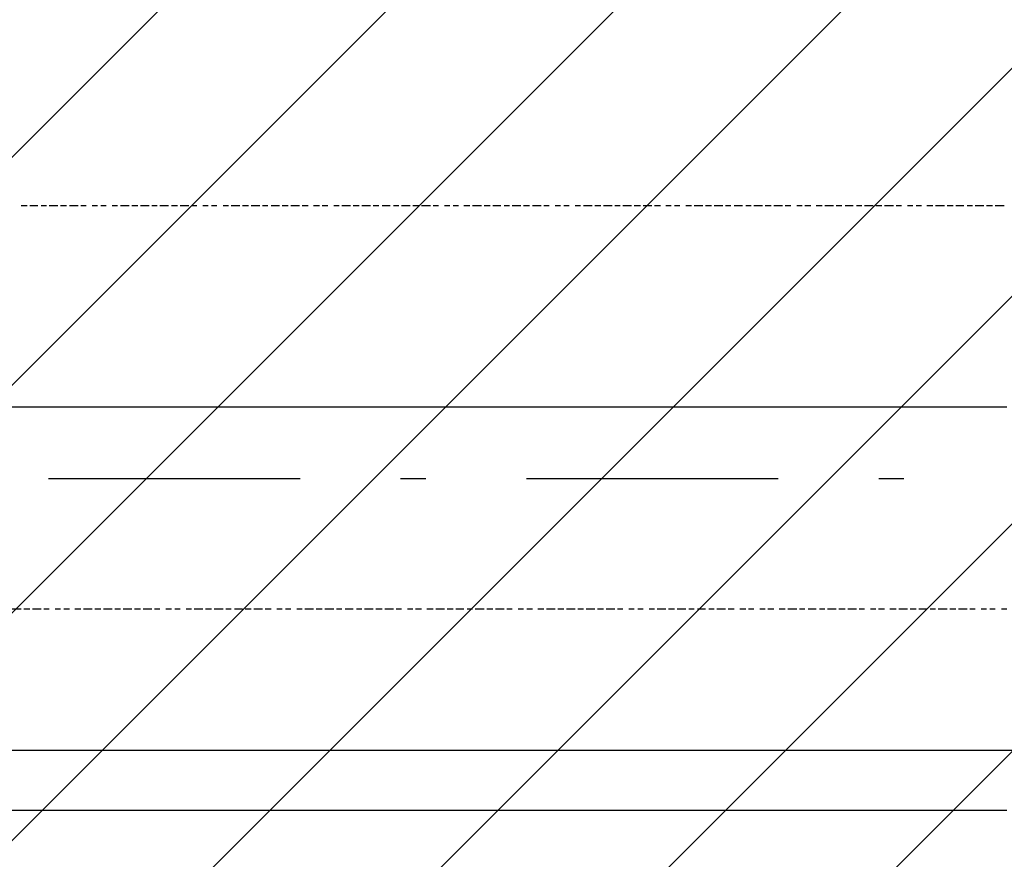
# Model space of a CAD drawing. Extents: x 997 to 109698, y 921 to 94021.
# Tile 62 of 256: x 23921 to 25388, y 7496 to 8747. Entities that reach past the tile are written whole.
import ezdxf

# ---------------------------------------------------------------- set-up
doc = ezdxf.new("R2010")
doc.units = 0
doc.header["$MEASUREMENT"] = 0
for name, color, linetype in [('12', 7, 'CONTINUOUS'), ('28', 7, 'CONTINUOUS'), ('39', 7, 'CONTINUOUS')]:
    doc.layers.add(name, color=color, linetype=linetype)

msp = doc.modelspace()

# ---------------------------------------------------------------- linework, layer by layer
at = {"layer": '12', "color": 5}
for p, q in [((23931.601607, 8469.953237), (23922.601607, 8469.953237)), ((23947.601607, 8469.953237), (23935.601607, 8469.953237)), ((23960.601607, 8469.953237), (23952.601607, 8469.953237)), ((23977.601607, 8469.953237), (23964.601607, 8469.953237)), ((23990.601607, 8469.953237), (23981.601607, 8469.953237)), ((24007.601607, 8469.953237), (23994.601607, 8469.953237)), ((24019.601607, 8469.953237), (24011.601607, 8469.953237)), ((24036.601607, 8469.953237), (24028.601607, 8469.953237)), ((24049.601607, 8469.953237), (24041.601607, 8469.953237)), ((24066.601607, 8469.953237), (24058.601607, 8469.953237)), ((24083.601607, 8469.953237), (24070.601607, 8469.953237)), ((24096.601607, 8469.953237), (24087.601607, 8469.953237)), ((24113.601607, 8469.953237), (24100.601607, 8469.953237)), ((24125.601607, 8469.953237), (24117.601607, 8469.953237)), ((24142.601607, 8469.953237), (24129.601607, 8469.953237)), ((24155.601607, 8469.953237), (24146.601607, 8469.953237)), ((24172.601607, 8469.953237), (24159.601607, 8469.953237)), ((24184.601607, 8469.953237), (24176.601607, 8469.953237)), ((24201.601607, 8469.953237), (24193.601607, 8469.953237)), ((24214.601607, 8469.953237), (24206.601607, 8469.953237)), ((24231.601607, 8469.953237), (24223.601607, 8469.953237)), ((24248.601607, 8469.953237), (24235.601607, 8469.953237)), ((24261.601607, 8469.953237), (24252.601607, 8469.953237)), ((24278.601607, 8469.953237), (24265.601607, 8469.953237)), ((24290.601607, 8469.953237), (24282.601607, 8469.953237)), ((24307.601607, 8469.953237), (24295.601607, 8469.953237)), ((24320.601607, 8469.953237), (24311.601607, 8469.953237)), ((24337.601607, 8469.953237), (24324.601607, 8469.953237)), ((24350.601607, 8469.953237), (24341.601607, 8469.953237)), ((24367.601607, 8469.953237), (24358.601607, 8469.953237)), ((24379.601607, 8469.953237), (24371.601607, 8469.953237)), ((24396.601607, 8469.953237), (24388.601607, 8469.953237)), ((24413.601607, 8469.953237), (24400.601607, 8469.953237)), ((24426.601607, 8469.953237), (24417.601607, 8469.953237)), ((24443.601607, 8469.953237), (24430.601607, 8469.953237)), ((24455.601607, 8469.953237), (24447.601607, 8469.953237)), ((24472.601607, 8469.953237), (24460.601607, 8469.953237)), ((24485.601607, 8469.953237), (24477.601607, 8469.953237)), ((24502.601607, 8469.953237), (24489.601607, 8469.953237)), ((24515.601607, 8469.953237), (24506.601607, 8469.953237)), ((24532.601607, 8469.953237), (24519.601607, 8469.953237)), ((24544.601607, 8469.953237), (24536.601607, 8469.953237)), ((24561.601607, 8469.953237), (24553.601607, 8469.953237)), ((24574.601607, 8469.953237), (24566.601607, 8469.953237)), ((24591.601607, 8469.953237), (24582.601607, 8469.953237)), ((24608.601607, 8469.953237), (24595.601607, 8469.953237)), ((24621.601607, 8469.953237), (24612.601607, 8469.953237)), ((24637.601607, 8469.953237), (24625.601607, 8469.953237)), ((24650.601607, 8469.953237), (24642.601607, 8469.953237)), ((24667.601607, 8469.953237), (24654.601607, 8469.953237)), ((24680.601607, 8469.953237), (24671.601607, 8469.953237)), ((24697.601607, 8469.953237), (24684.601607, 8469.953237)), ((24709.601607, 8469.953237), (24701.601607, 8469.953237)), ((24726.601607, 8469.953237), (24718.601607, 8469.953237)), ((24739.601607, 8469.953237), (24731.601607, 8469.953237)), ((24756.601607, 8469.953237), (24748.601607, 8469.953237)), ((24773.601607, 8469.953237), (24760.601607, 8469.953237)), ((24786.601607, 8469.953237), (24777.601607, 8469.953237)), ((24803.601607, 8469.953237), (24790.601607, 8469.953237)), ((24815.601607, 8469.953237), (24807.601607, 8469.953237)), ((24832.601607, 8469.953237), (24819.601607, 8469.953237)), ((24845.601607, 8469.953237), (24836.601607, 8469.953237)), ((24862.601607, 8469.953237), (24849.601607, 8469.953237)), ((24875.601607, 8469.953237), (24866.601607, 8469.953237)), ((24891.601607, 8469.953237), (24883.601607, 8469.953237)), ((24904.601607, 8469.953237), (24896.601607, 8469.953237)), ((24921.601607, 8469.953237), (24913.601607, 8469.953237)), ((24938.601607, 8469.953237), (24925.601607, 8469.953237)), ((24951.601607, 8469.953237), (24942.601607, 8469.953237)), ((24968.601607, 8469.953237), (24955.601607, 8469.953237)), ((24980.601607, 8469.953237), (24972.601607, 8469.953237)), ((24997.601607, 8469.953237), (24985.601607, 8469.953237)), ((25010.601607, 8469.953237), (25002.601607, 8469.953237)), ((25027.601607, 8469.953237), (25014.601607, 8469.953237)), ((25040.601607, 8469.953237), (25031.601607, 8469.953237)), ((25057.601607, 8469.953237), (25044.601607, 8469.953237)), ((25069.601607, 8469.953237), (25061.601607, 8469.953237)), ((25086.601607, 8469.953237), (25078.601607, 8469.953237)), ((25099.601607, 8469.953237), (25090.601607, 8469.953237)), ((25116.601607, 8469.953237), (25107.601607, 8469.953237)), ((25133.601607, 8469.953237), (25120.601607, 8469.953237)), ((25145.601607, 8469.953237), (25137.601607, 8469.953237)), ((25162.601607, 8469.953237), (25150.601607, 8469.953237)), ((25175.601607, 8469.953237), (25167.601607, 8469.953237)), ((25192.601607, 8469.953237), (25179.601607, 8469.953237)), ((25205.601607, 8469.953237), (25196.601607, 8469.953237)), ((25222.601607, 8469.953237), (25209.601607, 8469.953237)), ((25234.601607, 8469.953237), (25226.601607, 8469.953237)), ((25251.601607, 8469.953237), (25243.601607, 8469.953237)), ((25264.601607, 8469.953237), (25256.601607, 8469.953237)), ((25281.601607, 8469.953237), (25272.601607, 8469.953237)), ((25298.601607, 8469.953237), (25285.601607, 8469.953237)), ((25311.601607, 8469.953237), (25302.601607, 8469.953237)), ((25327.601607, 8469.953237), (25315.601607, 8469.953237)), ((25340.601607, 8469.953237), (25332.601607, 8469.953237)), ((25357.601607, 8469.953237), (25344.601607, 8469.953237)), ((25370.601607, 8469.953237), (25361.601607, 8469.953237)), ((25387.601607, 8469.953237), (25374.601607, 8469.953237)), ((23922.601607, 7868.953237), (23909.601607, 7868.953237)), ((23935.601607, 7868.953237), (23926.601607, 7868.953237)), ((23952.601607, 7868.953237), (23939.601607, 7868.953237)), ((23964.601607, 7868.953237), (23956.601607, 7868.953237)), ((23981.601607, 7868.953237), (23973.601607, 7868.953237)), ((23994.601607, 7868.953237), (23986.601607, 7868.953237)), ((24011.601607, 7868.953237), (24002.601607, 7868.953237)), ((24028.601607, 7868.953237), (24015.601607, 7868.953237)), ((24041.601607, 7868.953237), (24032.601607, 7868.953237)), ((24058.601607, 7868.953237), (24045.601607, 7868.953237)), ((24070.601607, 7868.953237), (24062.601607, 7868.953237)), ((24087.601607, 7868.953237), (24074.601607, 7868.953237)), ((24100.601607, 7868.953237), (24091.601607, 7868.953237)), ((24117.601607, 7868.953237), (24104.601607, 7868.953237)), ((24129.601607, 7868.953237), (24121.601607, 7868.953237)), ((24146.601607, 7868.953237), (24138.601607, 7868.953237)), ((24159.601607, 7868.953237), (24151.601607, 7868.953237)), ((24176.601607, 7868.953237), (24168.601607, 7868.953237)), ((24193.601607, 7868.953237), (24180.601607, 7868.953237)), ((24206.601607, 7868.953237), (24197.601607, 7868.953237)), ((24223.601607, 7868.953237), (24210.601607, 7868.953237)), ((24235.601607, 7868.953237), (24227.601607, 7868.953237)), ((24252.601607, 7868.953237), (24240.601607, 7868.953237)), ((24265.601607, 7868.953237), (24256.601607, 7868.953237)), ((24282.601607, 7868.953237), (24269.601607, 7868.953237)), ((24295.601607, 7868.953237), (24286.601607, 7868.953237)), ((24311.601607, 7868.953237), (24303.601607, 7868.953237)), ((24324.601607, 7868.953237), (24316.601607, 7868.953237)), ((24341.601607, 7868.953237), (24333.601607, 7868.953237)), ((24358.601607, 7868.953237), (24345.601607, 7868.953237)), ((24371.601607, 7868.953237), (24362.601607, 7868.953237)), ((24388.601607, 7868.953237), (24375.601607, 7868.953237)), ((24400.601607, 7868.953237), (24392.601607, 7868.953237)), ((24417.601607, 7868.953237), (24405.601607, 7868.953237)), ((24430.601607, 7868.953237), (24422.601607, 7868.953237)), ((24447.601607, 7868.953237), (24434.601607, 7868.953237)), ((24460.601607, 7868.953237), (24451.601607, 7868.953237)), ((24477.601607, 7868.953237), (24464.601607, 7868.953237)), ((24489.601607, 7868.953237), (24481.601607, 7868.953237)), ((24506.601607, 7868.953237), (24498.601607, 7868.953237)), ((24519.601607, 7868.953237), (24510.601607, 7868.953237)), ((24536.601607, 7868.953237), (24527.601607, 7868.953237)), ((24553.601607, 7868.953237), (24540.601607, 7868.953237)), ((24566.601607, 7868.953237), (24557.601607, 7868.953237)), ((24582.601607, 7868.953237), (24570.601607, 7868.953237)), ((24595.601607, 7868.953237), (24587.601607, 7868.953237)), ((24612.601607, 7868.953237), (24599.601607, 7868.953237)), ((24625.601607, 7868.953237), (24616.601607, 7868.953237)), ((24642.601607, 7868.953237), (24629.601607, 7868.953237)), ((24654.601607, 7868.953237), (24646.601607, 7868.953237)), ((24671.601607, 7868.953237), (24663.601607, 7868.953237)), ((24684.601607, 7868.953237), (24676.601607, 7868.953237)), ((24701.601607, 7868.953237), (24692.601607, 7868.953237)), ((24718.601607, 7868.953237), (24705.601607, 7868.953237)), ((24731.601607, 7868.953237), (24722.601607, 7868.953237)), ((24748.601607, 7868.953237), (24735.601607, 7868.953237)), ((24760.601607, 7868.953237), (24752.601607, 7868.953237)), ((24777.601607, 7868.953237), (24764.601607, 7868.953237)), ((24790.601607, 7868.953237), (24781.601607, 7868.953237)), ((24807.601607, 7868.953237), (24794.601607, 7868.953237)), ((24819.601607, 7868.953237), (24811.601607, 7868.953237)), ((24836.601607, 7868.953237), (24828.601607, 7868.953237)), ((24849.601607, 7868.953237), (24841.601607, 7868.953237)), ((24866.601607, 7868.953237), (24858.601607, 7868.953237)), ((24883.601607, 7868.953237), (24870.601607, 7868.953237)), ((24896.601607, 7868.953237), (24887.601607, 7868.953237)), ((24913.601607, 7868.953237), (24900.601607, 7868.953237)), ((24925.601607, 7868.953237), (24917.601607, 7868.953237)), ((24942.601607, 7868.953237), (24930.601607, 7868.953237)), ((24955.601607, 7868.953237), (24947.601607, 7868.953237)), ((24972.601607, 7868.953237), (24959.601607, 7868.953237)), ((24985.601607, 7868.953237), (24976.601607, 7868.953237)), ((25002.601607, 7868.953237), (24993.601607, 7868.953237)), ((25014.601607, 7868.953237), (25006.601607, 7868.953237)), ((25031.601607, 7868.953237), (25023.601607, 7868.953237)), ((25044.601607, 7868.953237), (25035.601607, 7868.953237)), ((25061.601607, 7868.953237), (25052.601607, 7868.953237)), ((25078.601607, 7868.953237), (25065.601607, 7868.953237)), ((25090.601607, 7868.953237), (25082.601607, 7868.953237)), ((25107.601607, 7868.953237), (25095.601607, 7868.953237)), ((25120.601607, 7868.953237), (25112.601607, 7868.953237)), ((25137.601607, 7868.953237), (25124.601607, 7868.953237)), ((25150.601607, 7868.953237), (25141.601607, 7868.953237)), ((25167.601607, 7868.953237), (25154.601607, 7868.953237)), ((25179.601607, 7868.953237), (25171.601607, 7868.953237)), ((25196.601607, 7868.953237), (25188.601607, 7868.953237)), ((25209.601607, 7868.953237), (25200.601607, 7868.953237)), ((25226.601607, 7868.953237), (25217.601607, 7868.953237)), ((25243.601607, 7868.953237), (25230.601607, 7868.953237)), ((25256.601607, 7868.953237), (25247.601607, 7868.953237)), ((25272.601607, 7868.953237), (25260.601607, 7868.953237)), ((25285.601607, 7868.953237), (25277.601607, 7868.953237)), ((25302.601607, 7868.953237), (25289.601607, 7868.953237)), ((25315.601607, 7868.953237), (25306.601607, 7868.953237)), ((25332.601607, 7868.953237), (25319.601607, 7868.953237)), ((25344.601607, 7868.953237), (25336.601607, 7868.953237)), ((25361.601607, 7868.953237), (25353.601607, 7868.953237)), ((25374.601607, 7868.953237), (25366.601607, 7868.953237)), ((25391.601607, 7868.953237), (25383.601607, 7868.953237))]:
    msp.add_line(p, q, dxfattribs=at)
at = {"layer": '12', "color": 1}
for p, q in [((23922.601607, 8169.953237), (23909.601607, 8169.953237)), ((23931.601607, 8169.953237), (23922.601607, 8169.953237)), ((23939.601607, 8169.953237), (23931.601607, 8169.953237)), ((23952.601607, 8169.953237), (23939.601607, 8169.953237)), ((23960.601607, 8169.953237), (23952.601607, 8169.953237)), ((23973.601607, 8169.953237), (23960.601607, 8169.953237)), ((23981.601607, 8169.953237), (23973.601607, 8169.953237)), ((23990.601607, 8169.953237), (23981.601607, 8169.953237)), ((24002.601607, 8169.953237), (23990.601607, 8169.953237)), ((24011.601607, 8169.953237), (24002.601607, 8169.953237)), ((24019.601607, 8169.953237), (24011.601607, 8169.953237)), ((24032.601607, 8169.953237), (24019.601607, 8169.953237)), ((24041.601607, 8169.953237), (24032.601607, 8169.953237)), ((24049.601607, 8169.953237), (24041.601607, 8169.953237)), ((24062.601607, 8169.953237), (24049.601607, 8169.953237)), ((24070.601607, 8169.953237), (24062.601607, 8169.953237)), ((24083.601607, 8169.953237), (24070.601607, 8169.953237)), ((24091.601607, 8169.953237), (24083.601607, 8169.953237)), ((24100.601607, 8169.953237), (24091.601607, 8169.953237)), ((24113.601607, 8169.953237), (24100.601607, 8169.953237)), ((24121.601607, 8169.953237), (24113.601607, 8169.953237)), ((24129.601607, 8169.953237), (24121.601607, 8169.953237)), ((24142.601607, 8169.953237), (24129.601607, 8169.953237)), ((24151.601607, 8169.953237), (24142.601607, 8169.953237)), ((24159.601607, 8169.953237), (24151.601607, 8169.953237)), ((24172.601607, 8169.953237), (24159.601607, 8169.953237)), ((24180.601607, 8169.953237), (24172.601607, 8169.953237)), ((24193.601607, 8169.953237), (24180.601607, 8169.953237)), ((24201.601607, 8169.953237), (24193.601607, 8169.953237)), ((24210.601607, 8169.953237), (24201.601607, 8169.953237)), ((24223.601607, 8169.953237), (24210.601607, 8169.953237)), ((24231.601607, 8169.953237), (24223.601607, 8169.953237)), ((24240.601607, 8169.953237), (24231.601607, 8169.953237)), ((24252.601607, 8169.953237), (24240.601607, 8169.953237)), ((24261.601607, 8169.953237), (24252.601607, 8169.953237)), ((24269.601607, 8169.953237), (24261.601607, 8169.953237)), ((24282.601607, 8169.953237), (24269.601607, 8169.953237)), ((24290.601607, 8169.953237), (24282.601607, 8169.953237)), ((24303.601607, 8169.953237), (24290.601607, 8169.953237)), ((24311.601607, 8169.953237), (24303.601607, 8169.953237)), ((24320.601607, 8169.953237), (24311.601607, 8169.953237)), ((24333.601607, 8169.953237), (24320.601607, 8169.953237)), ((24341.601607, 8169.953237), (24333.601607, 8169.953237)), ((24350.601607, 8169.953237), (24341.601607, 8169.953237)), ((24362.601607, 8169.953237), (24350.601607, 8169.953237)), ((24371.601607, 8169.953237), (24362.601607, 8169.953237)), ((24379.601607, 8169.953237), (24371.601607, 8169.953237)), ((24392.601607, 8169.953237), (24379.601607, 8169.953237)), ((24400.601607, 8169.953237), (24392.601607, 8169.953237)), ((24413.601607, 8169.953237), (24400.601607, 8169.953237)), ((24422.601607, 8169.953237), (24413.601607, 8169.953237)), ((24430.601607, 8169.953237), (24422.601607, 8169.953237)), ((24443.601607, 8169.953237), (24430.601607, 8169.953237)), ((24451.601607, 8169.953237), (24443.601607, 8169.953237)), ((24460.601607, 8169.953237), (24451.601607, 8169.953237)), ((24472.601607, 8169.953237), (24460.601607, 8169.953237)), ((24481.601607, 8169.953237), (24472.601607, 8169.953237)), ((24489.601607, 8169.953237), (24481.601607, 8169.953237)), ((24502.601607, 8169.953237), (24489.601607, 8169.953237)), ((24510.601607, 8169.953237), (24502.601607, 8169.953237)), ((24519.601607, 8169.953237), (24510.601607, 8169.953237)), ((24532.601607, 8169.953237), (24519.601607, 8169.953237)), ((24540.601607, 8169.953237), (24532.601607, 8169.953237)), ((24553.601607, 8169.953237), (24540.601607, 8169.953237)), ((24561.601607, 8169.953237), (24553.601607, 8169.953237)), ((24570.601607, 8169.953237), (24561.601607, 8169.953237)), ((24582.601607, 8169.953237), (24570.601607, 8169.953237)), ((24591.601607, 8169.953237), (24582.601607, 8169.953237)), ((24599.601607, 8169.953237), (24591.601607, 8169.953237)), ((24612.601607, 8169.953237), (24599.601607, 8169.953237)), ((24621.601607, 8169.953237), (24612.601607, 8169.953237)), ((24629.601607, 8169.953237), (24621.601607, 8169.953237)), ((24642.601607, 8169.953237), (24629.601607, 8169.953237)), ((24650.601607, 8169.953237), (24642.601607, 8169.953237)), ((24663.601607, 8169.953237), (24650.601607, 8169.953237)), ((24671.601607, 8169.953237), (24663.601607, 8169.953237)), ((24680.601607, 8169.953237), (24671.601607, 8169.953237)), ((24692.601607, 8169.953237), (24680.601607, 8169.953237)), ((24701.601607, 8169.953237), (24692.601607, 8169.953237)), ((24709.601607, 8169.953237), (24701.601607, 8169.953237)), ((24722.601607, 8169.953237), (24709.601607, 8169.953237)), ((24731.601607, 8169.953237), (24722.601607, 8169.953237)), ((24739.601607, 8169.953237), (24731.601607, 8169.953237)), ((24752.601607, 8169.953237), (24739.601607, 8169.953237)), ((24760.601607, 8169.953237), (24752.601607, 8169.953237)), ((24773.601607, 8169.953237), (24760.601607, 8169.953237)), ((24781.601607, 8169.953237), (24773.601607, 8169.953237)), ((24790.601607, 8169.953237), (24781.601607, 8169.953237)), ((24803.601607, 8169.953237), (24790.601607, 8169.953237)), ((24811.601607, 8169.953237), (24803.601607, 8169.953237)), ((24819.601607, 8169.953237), (24811.601607, 8169.953237)), ((24832.601607, 8169.953237), (24819.601607, 8169.953237)), ((24841.601607, 8169.953237), (24832.601607, 8169.953237)), ((24849.601607, 8169.953237), (24841.601607, 8169.953237)), ((24862.601607, 8169.953237), (24849.601607, 8169.953237)), ((24870.601607, 8169.953237), (24862.601607, 8169.953237)), ((24883.601607, 8169.953237), (24870.601607, 8169.953237)), ((24891.601607, 8169.953237), (24883.601607, 8169.953237)), ((24900.601607, 8169.953237), (24891.601607, 8169.953237)), ((24913.601607, 8169.953237), (24900.601607, 8169.953237)), ((24921.601607, 8169.953237), (24913.601607, 8169.953237)), ((24930.601607, 8169.953237), (24921.601607, 8169.953237)), ((24942.601607, 8169.953237), (24930.601607, 8169.953237)), ((24951.601607, 8169.953237), (24942.601607, 8169.953237)), ((24959.601607, 8169.953237), (24951.601607, 8169.953237)), ((24972.601607, 8169.953237), (24959.601607, 8169.953237)), ((24980.601607, 8169.953237), (24972.601607, 8169.953237)), ((24993.601607, 8169.953237), (24980.601607, 8169.953237)), ((25002.601607, 8169.953237), (24993.601607, 8169.953237)), ((25010.601607, 8169.953237), (25002.601607, 8169.953237)), ((25023.601607, 8169.953237), (25010.601607, 8169.953237)), ((25031.601607, 8169.953237), (25023.601607, 8169.953237)), ((25040.601607, 8169.953237), (25031.601607, 8169.953237)), ((25052.601607, 8169.953237), (25040.601607, 8169.953237)), ((25061.601607, 8169.953237), (25052.601607, 8169.953237)), ((25069.601607, 8169.953237), (25061.601607, 8169.953237)), ((25082.601607, 8169.953237), (25069.601607, 8169.953237)), ((25090.601607, 8169.953237), (25082.601607, 8169.953237)), ((25099.601607, 8169.953237), (25090.601607, 8169.953237)), ((25112.601607, 8169.953237), (25099.601607, 8169.953237)), ((25120.601607, 8169.953237), (25112.601607, 8169.953237)), ((25133.601607, 8169.953237), (25120.601607, 8169.953237)), ((25141.601607, 8169.953237), (25133.601607, 8169.953237)), ((25150.601607, 8169.953237), (25141.601607, 8169.953237)), ((25162.601607, 8169.953237), (25150.601607, 8169.953237)), ((25171.601607, 8169.953237), (25162.601607, 8169.953237)), ((25179.601607, 8169.953237), (25171.601607, 8169.953237)), ((25192.601607, 8169.953237), (25179.601607, 8169.953237)), ((25200.601607, 8169.953237), (25192.601607, 8169.953237)), ((25209.601607, 8169.953237), (25200.601607, 8169.953237)), ((25222.601607, 8169.953237), (25209.601607, 8169.953237)), ((25230.601607, 8169.953237), (25222.601607, 8169.953237)), ((25243.601607, 8169.953237), (25230.601607, 8169.953237)), ((25251.601607, 8169.953237), (25243.601607, 8169.953237)), ((25260.601607, 8169.953237), (25251.601607, 8169.953237)), ((25272.601607, 8169.953237), (25260.601607, 8169.953237)), ((25281.601607, 8169.953237), (25272.601607, 8169.953237)), ((25289.601607, 8169.953237), (25281.601607, 8169.953237)), ((25302.601607, 8169.953237), (25289.601607, 8169.953237)), ((25311.601607, 8169.953237), (25302.601607, 8169.953237)), ((25319.601607, 8169.953237), (25311.601607, 8169.953237)), ((25332.601607, 8169.953237), (25319.601607, 8169.953237)), ((25340.601607, 8169.953237), (25332.601607, 8169.953237)), ((25353.601607, 8169.953237), (25340.601607, 8169.953237)), ((25361.601607, 8169.953237), (25353.601607, 8169.953237)), ((25370.601607, 8169.953237), (25361.601607, 8169.953237)), ((25383.601607, 8169.953237), (25370.601607, 8169.953237)), ((25391.601607, 8169.953237), (25383.601607, 8169.953237)), ((23922.601607, 7568.953237), (23909.601607, 7568.953237)), ((23931.601607, 7568.953237), (23922.601607, 7568.953237)), ((23939.601607, 7568.953237), (23931.601607, 7568.953237)), ((23952.601607, 7568.953237), (23939.601607, 7568.953237)), ((23960.601607, 7568.953237), (23952.601607, 7568.953237)), ((23973.601607, 7568.953237), (23960.601607, 7568.953237)), ((23981.601607, 7568.953237), (23973.601607, 7568.953237)), ((23990.601607, 7568.953237), (23981.601607, 7568.953237)), ((24002.601607, 7568.953237), (23990.601607, 7568.953237)), ((24011.601607, 7568.953237), (24002.601607, 7568.953237)), ((24019.601607, 7568.953237), (24011.601607, 7568.953237)), ((24032.601607, 7568.953237), (24019.601607, 7568.953237)), ((24041.601607, 7568.953237), (24032.601607, 7568.953237)), ((24049.601607, 7568.953237), (24041.601607, 7568.953237)), ((24062.601607, 7568.953237), (24049.601607, 7568.953237)), ((24070.601607, 7568.953237), (24062.601607, 7568.953237)), ((24083.601607, 7568.953237), (24070.601607, 7568.953237)), ((24091.601607, 7568.953237), (24083.601607, 7568.953237)), ((24100.601607, 7568.953237), (24091.601607, 7568.953237)), ((24113.601607, 7568.953237), (24100.601607, 7568.953237)), ((24121.601607, 7568.953237), (24113.601607, 7568.953237)), ((24129.601607, 7568.953237), (24121.601607, 7568.953237)), ((24142.601607, 7568.953237), (24129.601607, 7568.953237)), ((24151.601607, 7568.953237), (24142.601607, 7568.953237)), ((24159.601607, 7568.953237), (24151.601607, 7568.953237)), ((24172.601607, 7568.953237), (24159.601607, 7568.953237)), ((24180.601607, 7568.953237), (24172.601607, 7568.953237)), ((24193.601607, 7568.953237), (24180.601607, 7568.953237)), ((24201.601607, 7568.953237), (24193.601607, 7568.953237)), ((24210.601607, 7568.953237), (24201.601607, 7568.953237)), ((24223.601607, 7568.953237), (24210.601607, 7568.953237)), ((24231.601607, 7568.953237), (24223.601607, 7568.953237)), ((24240.601607, 7568.953237), (24231.601607, 7568.953237)), ((24252.601607, 7568.953237), (24240.601607, 7568.953237)), ((24261.601607, 7568.953237), (24252.601607, 7568.953237)), ((24269.601607, 7568.953237), (24261.601607, 7568.953237)), ((24282.601607, 7568.953237), (24269.601607, 7568.953237)), ((24290.601607, 7568.953237), (24282.601607, 7568.953237)), ((24303.601607, 7568.953237), (24290.601607, 7568.953237)), ((24311.601607, 7568.953237), (24303.601607, 7568.953237)), ((24320.601607, 7568.953237), (24311.601607, 7568.953237)), ((24333.601607, 7568.953237), (24320.601607, 7568.953237)), ((24341.601607, 7568.953237), (24333.601607, 7568.953237)), ((24350.601607, 7568.953237), (24341.601607, 7568.953237)), ((24362.601607, 7568.953237), (24350.601607, 7568.953237)), ((24371.601607, 7568.953237), (24362.601607, 7568.953237)), ((24379.601607, 7568.953237), (24371.601607, 7568.953237)), ((24392.601607, 7568.953237), (24379.601607, 7568.953237)), ((24400.601607, 7568.953237), (24392.601607, 7568.953237)), ((24413.601607, 7568.953237), (24400.601607, 7568.953237)), ((24422.601607, 7568.953237), (24413.601607, 7568.953237)), ((24430.601607, 7568.953237), (24422.601607, 7568.953237)), ((24443.601607, 7568.953237), (24430.601607, 7568.953237)), ((24451.601607, 7568.953237), (24443.601607, 7568.953237)), ((24460.601607, 7568.953237), (24451.601607, 7568.953237)), ((24472.601607, 7568.953237), (24460.601607, 7568.953237)), ((24481.601607, 7568.953237), (24472.601607, 7568.953237)), ((24489.601607, 7568.953237), (24481.601607, 7568.953237)), ((24502.601607, 7568.953237), (24489.601607, 7568.953237)), ((24510.601607, 7568.953237), (24502.601607, 7568.953237)), ((24519.601607, 7568.953237), (24510.601607, 7568.953237)), ((24532.601607, 7568.953237), (24519.601607, 7568.953237)), ((24540.601607, 7568.953237), (24532.601607, 7568.953237)), ((24553.601607, 7568.953237), (24540.601607, 7568.953237)), ((24561.601607, 7568.953237), (24553.601607, 7568.953237)), ((24570.601607, 7568.953237), (24561.601607, 7568.953237)), ((24582.601607, 7568.953237), (24570.601607, 7568.953237)), ((24591.601607, 7568.953237), (24582.601607, 7568.953237)), ((24599.601607, 7568.953237), (24591.601607, 7568.953237)), ((24612.601607, 7568.953237), (24599.601607, 7568.953237)), ((24621.601607, 7568.953237), (24612.601607, 7568.953237)), ((24629.601607, 7568.953237), (24621.601607, 7568.953237)), ((24642.601607, 7568.953237), (24629.601607, 7568.953237)), ((24650.601607, 7568.953237), (24642.601607, 7568.953237)), ((24663.601607, 7568.953237), (24650.601607, 7568.953237)), ((24671.601607, 7568.953237), (24663.601607, 7568.953237)), ((24680.601607, 7568.953237), (24671.601607, 7568.953237)), ((24692.601607, 7568.953237), (24680.601607, 7568.953237)), ((24701.601607, 7568.953237), (24692.601607, 7568.953237)), ((24709.601607, 7568.953237), (24701.601607, 7568.953237)), ((24722.601607, 7568.953237), (24709.601607, 7568.953237)), ((24731.601607, 7568.953237), (24722.601607, 7568.953237)), ((24739.601607, 7568.953237), (24731.601607, 7568.953237)), ((24752.601607, 7568.953237), (24739.601607, 7568.953237)), ((24760.601607, 7568.953237), (24752.601607, 7568.953237)), ((24773.601607, 7568.953237), (24760.601607, 7568.953237)), ((24781.601607, 7568.953237), (24773.601607, 7568.953237)), ((24790.601607, 7568.953237), (24781.601607, 7568.953237)), ((24803.601607, 7568.953237), (24790.601607, 7568.953237)), ((24811.601607, 7568.953237), (24803.601607, 7568.953237)), ((24819.601607, 7568.953237), (24811.601607, 7568.953237)), ((24832.601607, 7568.953237), (24819.601607, 7568.953237)), ((24841.601607, 7568.953237), (24832.601607, 7568.953237)), ((24849.601607, 7568.953237), (24841.601607, 7568.953237)), ((24862.601607, 7568.953237), (24849.601607, 7568.953237)), ((24870.601607, 7568.953237), (24862.601607, 7568.953237)), ((24883.601607, 7568.953237), (24870.601607, 7568.953237)), ((24891.601607, 7568.953237), (24883.601607, 7568.953237)), ((24900.601607, 7568.953237), (24891.601607, 7568.953237)), ((24913.601607, 7568.953237), (24900.601607, 7568.953237)), ((24921.601607, 7568.953237), (24913.601607, 7568.953237)), ((24930.601607, 7568.953237), (24921.601607, 7568.953237)), ((24942.601607, 7568.953237), (24930.601607, 7568.953237)), ((24951.601607, 7568.953237), (24942.601607, 7568.953237)), ((24959.601607, 7568.953237), (24951.601607, 7568.953237)), ((24972.601607, 7568.953237), (24959.601607, 7568.953237)), ((24980.601607, 7568.953237), (24972.601607, 7568.953237)), ((24993.601607, 7568.953237), (24980.601607, 7568.953237)), ((25002.601607, 7568.953237), (24993.601607, 7568.953237)), ((25010.601607, 7568.953237), (25002.601607, 7568.953237)), ((25023.601607, 7568.953237), (25010.601607, 7568.953237)), ((25031.601607, 7568.953237), (25023.601607, 7568.953237)), ((25040.601607, 7568.953237), (25031.601607, 7568.953237)), ((25052.601607, 7568.953237), (25040.601607, 7568.953237)), ((25061.601607, 7568.953237), (25052.601607, 7568.953237)), ((25069.601607, 7568.953237), (25061.601607, 7568.953237)), ((25082.601607, 7568.953237), (25069.601607, 7568.953237)), ((25090.601607, 7568.953237), (25082.601607, 7568.953237)), ((25099.601607, 7568.953237), (25090.601607, 7568.953237)), ((25112.601607, 7568.953237), (25099.601607, 7568.953237)), ((25120.601607, 7568.953237), (25112.601607, 7568.953237)), ((25133.601607, 7568.953237), (25120.601607, 7568.953237)), ((25141.601607, 7568.953237), (25133.601607, 7568.953237)), ((25150.601607, 7568.953237), (25141.601607, 7568.953237)), ((25162.601607, 7568.953237), (25150.601607, 7568.953237)), ((25171.601607, 7568.953237), (25162.601607, 7568.953237)), ((25179.601607, 7568.953237), (25171.601607, 7568.953237)), ((25192.601607, 7568.953237), (25179.601607, 7568.953237)), ((25200.601607, 7568.953237), (25192.601607, 7568.953237)), ((25209.601607, 7568.953237), (25200.601607, 7568.953237)), ((25222.601607, 7568.953237), (25209.601607, 7568.953237)), ((25230.601607, 7568.953237), (25222.601607, 7568.953237)), ((25243.601607, 7568.953237), (25230.601607, 7568.953237)), ((25251.601607, 7568.953237), (25243.601607, 7568.953237)), ((25260.601607, 7568.953237), (25251.601607, 7568.953237)), ((25272.601607, 7568.953237), (25260.601607, 7568.953237)), ((25281.601607, 7568.953237), (25272.601607, 7568.953237)), ((25289.601607, 7568.953237), (25281.601607, 7568.953237)), ((25302.601607, 7568.953237), (25289.601607, 7568.953237)), ((25311.601607, 7568.953237), (25302.601607, 7568.953237)), ((25319.601607, 7568.953237), (25311.601607, 7568.953237)), ((25332.601607, 7568.953237), (25319.601607, 7568.953237)), ((25340.601607, 7568.953237), (25332.601607, 7568.953237)), ((25353.601607, 7568.953237), (25340.601607, 7568.953237)), ((25361.601607, 7568.953237), (25353.601607, 7568.953237)), ((25370.601607, 7568.953237), (25361.601607, 7568.953237)), ((25383.601607, 7568.953237), (25370.601607, 7568.953237)), ((25391.601607, 7568.953237), (25383.601607, 7568.953237))]:
    msp.add_line(p, q, dxfattribs=at)
at = {"layer": '28', "color": 2}
for p, q in [((19187.662202, 3820.953237), (29497.636205, 14130.927241)), ((19527.073457, 3820.953237), (29497.636205, 13791.515986)), ((19866.484712, 3820.953237), (29497.636205, 13452.104731)), ((20205.895967, 3820.953237), (29497.636205, 13112.693476)), ((20545.307222, 3820.953237), (29497.636205, 12773.282221)), ((20884.718477, 3820.953237), (29497.636205, 12433.870966)), ((21824.129732, 4420.953237), (29097.636205, 11694.459711)), ((22097.636205, 4355.048456), (29097.636205, 11355.048456))]:
    msp.add_line(p, q, dxfattribs=at)
at = {"layer": '28', "color": 4}
for p, q in [((23963.351607, 8063.953237), (24338.351607, 8063.953237)), ((24675.851607, 8063.953237), (25050.851607, 8063.953237))]:
    msp.add_line(p, q, dxfattribs=at)
at = {"layer": '28', "color": 4, "linetype": 'Continuous'}
for p, q in [((24488.351607, 8063.953237), (24525.851607, 8063.953237)), ((25200.851607, 8063.953237), (25238.351607, 8063.953237))]:
    msp.add_line(p, q, dxfattribs=at)
at = {"layer": '39', "color": 141, "linetype": 'Continuous'}
msp.add_line((22512.784715, 7658.964154), (31012.784715, 7658.964154), dxfattribs=at)

doc.saveas('drawing.dxf')
